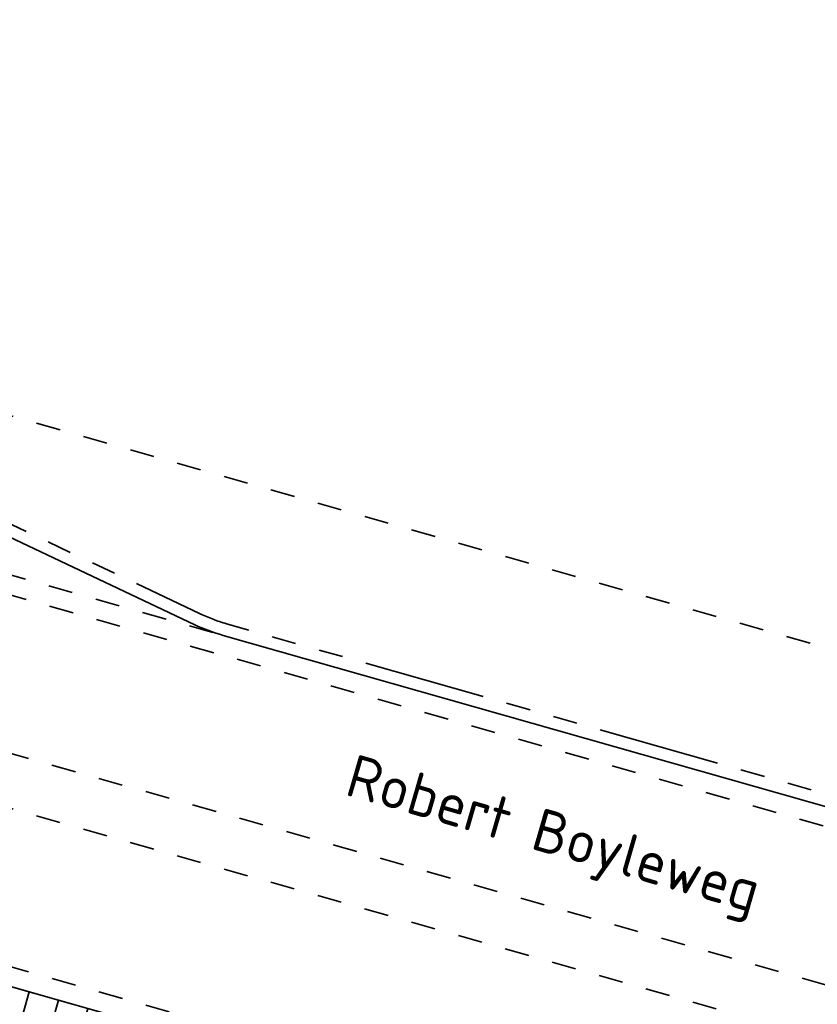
# Model space of a CAD drawing. Header units: metres. Extents: x 90561 to 91301, y 464732 to 465376.
# Tile 29 of 44: x 91048 to 91062, y 464961 to 464978. Entities that reach past the tile are written whole.
import ezdxf
from ezdxf.enums import TextEntityAlignment as Align

# ---------------------------------------------------------------- set-up
doc = ezdxf.new("R2010")
doc.units = ezdxf.units.M
doc.linetypes.add('VH-TROTTOIRBAND_180-200', pattern=[20, 10, -2, 2, -2, 2, -2])
doc.linetypes.add('XX-HIDDEN', pattern=[4, 2, -2])
for name, color, linetype, lineweight in [('N-WE-VH-KANTOPSLUITING_INRITBAND-G', 210, 'Continuous', 35), ('N-WE-VH-KANTOPSLUITING_TROTTOIRBAND_180 200-G', 210, 'VH-TROTTOIRBAND_180-200', 35), ('N-WE-VH-KANTOPSLUITING_VOORKANTBAND-G', 50, 'Continuous', 35), ('N-WE-VH-MATERIAALGRENS-G', 7, 'XX-HIDDEN', 35), ('X-XX-AL-T35', 50, 'Continuous', 35)]:
    doc.layers.add(name, color=color, linetype=linetype, lineweight=lineweight)
doc.styles.add('NLCS-ISO-M200-T18', font='NLCS-ISO.ttf', dxfattribs={"height": 0.36})

# ---------------------------------------------------------------- blocks, each defined once
blk = doc.blocks.new('ib 750x500 l')
blk.add_line((0.2, 0.7), (0.2, 0))
blk.add_lwpolyline([(0, 0), (0.5, 0), (0.5, 0.75), (0, 0.75), (0, 0)], close=True)
blk.add_lwpolyline([(0.5, 0.7), (0.2, 0.7), (0.052, 0)])
blk = doc.blocks.new('ib 750x500 m')
blk.add_line((0, 0.7), (0.5, 0.7))
blk.add_lwpolyline([(0, 0), (0.5, 0), (0.5, 0.75), (0, 0.75)], close=True)
blk = doc.blocks.new('ib 750x500 r')
blk.add_line((0.3, 0.7), (0.3, 0))
blk.add_lwpolyline([(0.5, 0), (0, 0), (0, 0.75), (0.5, 0.75), (0.5, 0)], close=True)
blk.add_lwpolyline([(0, 0.7), (0.3, 0.7), (0.448, 0)])
blk = doc.blocks.new('*U271')
at = {"xscale": -1, "rotation": 180}
for name, p in [('ib 750x500 l', (0, 0)), ('ib 750x500 m', (0.5, 0)), ('ib 750x500 m', (1, 0)), ('ib 750x500 m', (1.5, 0)), ('ib 750x500 m', (2, 0)), ('ib 750x500 m', (2.5, 0)), ('ib 750x500 m', (3, 0)), ('ib 750x500 m', (3.5, 0)), ('ib 750x500 m', (4, 0)), ('ib 750x500 m', (4.5, 0)), ('ib 750x500 m', (5, 0)), ('ib 750x500 m', (5.5, 0)), ('ib 750x500 m', (6, 0)), ('ib 750x500 m', (6.5, 0)), ('ib 750x500 m', (7, 0)), ('ib 750x500 m', (7.5, 0)), ('ib 750x500 m', (8, 0)), ('ib 750x500 m', (8.5, 0)), ('ib 750x500 m', (9, 0)), ('ib 750x500 m', (9.5, 0)), ('ib 750x500 m', (10, 0)), ('ib 750x500 m', (10.5, 0)), ('ib 750x500 m', (11, 0)), ('ib 750x500 m', (11.5, 0)), ('ib 750x500 m', (12, 0)), ('ib 750x500 m', (12.5, 0)), ('ib 750x500 m', (13, 0)), ('ib 750x500 m', (13.5, 0)), ('ib 750x500 m', (14, 0)), ('ib 750x500 r', (14.5, 0))]:
    blk.add_blockref(name, p, dxfattribs=at)

msp = doc.modelspace()

# ---------------------------------------------------------------- linework, layer by layer
at = {"layer": 'N-WE-VH-KANTOPSLUITING_TROTTOIRBAND_180 200-G', "ltscale": 0.2, "flags": 128}
msp.add_lwpolyline([(91043.115, 464971.733, -0.041311), (91043.609, 464971.547), (91051.407, 464967.857, 0.041311), (91051.84, 464967.694), (91073.881, 464961.43, -0.016511), (91092.758, 464955.386), (91098.891, 464953.196)], format="xyb", dxfattribs=at)
at = {"layer": 'N-WE-VH-KANTOPSLUITING_VOORKANTBAND-G', "ltscale": 0.2, "flags": 128}
msp.add_lwpolyline([(90997.917, 464969.852, -0.340704), (91006.99, 464973.474), (91033.027, 464966.075), (91055.125, 464959.795, -0.057602), (91055.762, 464959.532), (91060.904, 464956.676, 0.057602), (91061.54, 464956.413)], format="xyb", dxfattribs=at)
at = {"layer": 'N-WE-VH-KANTOPSLUITING_VOORKANTBAND-G', "ltscale": 0.2}
msp.add_lwpolyline([(91043.06, 464971.541, -0.041311), (91043.523, 464971.367), (91051.322, 464967.676, 0.041311), (91051.785, 464967.502), (91073.826, 464961.238, -0.016511), (91092.69, 464955.197), (91098.824, 464953.008)], format="xyb", dxfattribs=at)
at = {"layer": 'N-WE-VH-MATERIAALGRENS-G', "ltscale": 0.2, "flags": 128}
for points in [[(91015.08, 464977.61, 0.001923), (91016.188, 464977.29), (91036.236, 464971.593), (91075.964, 464960.303, -0.016511), (91090.407, 464955.678), (91098.718, 464952.711)], [(91014.354, 464975.235, 0.004232), (91016.784, 464974.522), (91035.553, 464969.188), (91072.967, 464958.556, -0.016511), (91091.831, 464952.515), (91097.877, 464950.357)], [(91014.1, 464974.403, 0.004236), (91016.546, 464973.685), (91035.315, 464968.351), (91077.075, 464956.484, -0.016511), (91095.939, 464950.443), (91097.685, 464949.82)], [(91043.338, 464972.518), (91043.338, 464972.518), (91082.609, 464961.348), (91091.09, 464958.847, 0.003188), (91099.928, 464956.102, 0.003188)], [(91096.845, 464947.465), (91095.186, 464948.058, 0.016511), (91076.302, 464954.105), (91034.632, 464965.946), (91017.275, 464970.879, -0.006777), (91013.38, 464972.043, -0.006777)]]:
    msp.add_lwpolyline(points, format="xyb", dxfattribs=at)
msp.add_lwpolyline([(91018.144, 464977.062), (91036.323, 464971.896), (91051.785, 464967.502)], dxfattribs=at)

# ---------------------------------------------------------------- block references
at = {"layer": 'N-WE-VH-KANTOPSLUITING_INRITBAND-G', "rotation": 344.1358289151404}
msp.add_blockref('*U271', (91040.426, 464963.972), dxfattribs=at)

# ---------------------------------------------------------------- texts
at = {"layer": 'X-XX-AL-T35', "style": 'NLCS-ISO-M200-T18'}
msp.add_text('Robert Boyleweg', height=0.7, rotation=343.8597, dxfattribs=at).set_placement((91057.19, 464964.154), align=Align.MIDDLE)

doc.saveas('drawing.dxf')
